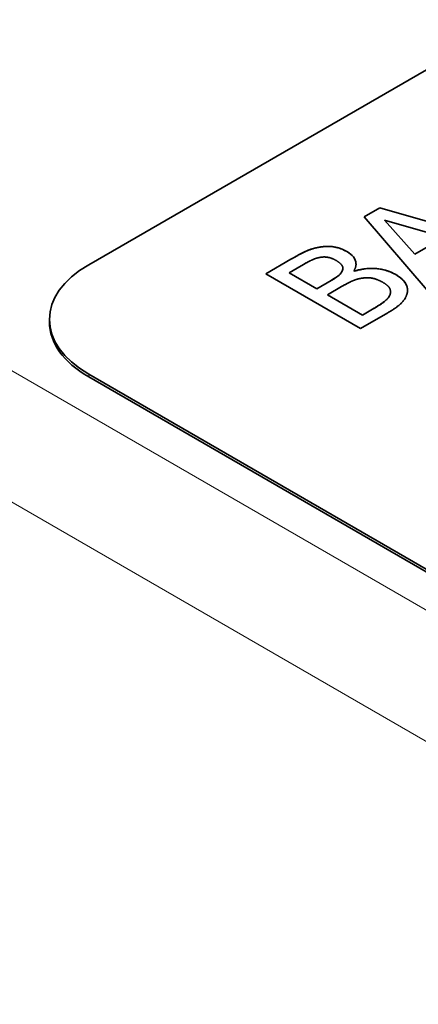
# Model space of a CAD drawing. Header units: millimetres. Extents: x 2 to 208, y 2 to 146.
# Tile 18 of 32: x 112.47 to 115.45, y 117.36 to 124.71. Entities that reach past the tile are written whole.
import ezdxf

# ---------------------------------------------------------------- set-up
doc = ezdxf.new("R2010")
doc.units = ezdxf.units.MM
doc.header["$LTSCALE"] = 0.5
doc.layers.add('Sichtbar (ISO)', color=7, linetype='Continuous', lineweight=35)
doc.layers.add('Sichtbar schmal (ISO)', color=7, linetype='Continuous', lineweight=18)

msp = doc.modelspace()

# ---------------------------------------------------------------- linework, layer by layer
at = {"layer": 'Sichtbar (ISO)'}
for p, q in [((112.9878, 122.8786), (120.4124, 127.1653)), ((115.0447, 123.2351), (115.1604, 123.302)), ((115.0447, 123.2351), (115.1604, 123.3019)), ((115.1604, 123.302), (116.1059, 123.0313)), ((115.1604, 123.3019), (115.1604, 123.302)), ((115.1604, 123.3019), (116.1059, 123.0313)), ((115.5134, 122.6892), (115.0447, 123.2351)), ((115.1965, 123.2116), (115.4206, 122.9566)), ((115.6389, 123.0826), (115.1965, 123.2116)), ((115.1965, 123.2116), (115.1965, 123.2116)), ((115.1965, 123.2116), (115.4206, 122.9565)), ((115.4206, 122.9566), (115.6389, 123.0826)), ((115.4206, 122.9565), (115.6389, 123.0826)), ((114.7112, 123.0095), (114.7112, 123.0095)), ((114.3095, 122.8107), (114.4969, 122.9188)), ((114.3095, 122.8106), (114.4969, 122.9188)), ((115.4206, 122.9565), (115.4206, 122.9566)), ((114.5736, 122.8705), (114.4837, 122.8186)), ((114.885, 122.8519), (114.885, 122.8519)), ((114.9673, 122.8318), (114.9707, 122.8299)), ((114.9673, 122.8318), (114.9673, 122.8318)), ((114.9673, 122.8318), (114.9707, 122.8298)), ((114.9707, 122.8298), (114.9707, 122.8299)), ((115.0166, 122.4024), (114.3095, 122.8107)), ((114.4837, 122.8186), (114.6905, 122.6992)), ((114.4837, 122.8186), (114.4837, 122.8186)), ((114.4837, 122.8186), (114.6905, 122.6991)), ((114.6905, 122.6992), (114.7971, 122.7607)), ((114.6905, 122.6991), (114.7971, 122.7607)), ((114.6905, 122.6991), (114.6905, 122.6992)), ((114.8756, 122.7154), (114.769, 122.6538)), ((114.769, 122.6538), (115.0303, 122.503)), ((114.769, 122.6538), (114.769, 122.6538)), ((114.769, 122.6538), (115.0303, 122.5029)), ((115.2372, 122.6568), (115.2372, 122.6568)), ((115.2402, 122.6768), (115.2402, 122.6769)), ((115.0303, 122.503), (115.1066, 122.547)), ((115.0303, 122.5029), (115.1066, 122.5469)), ((112.6949, 122.45), (112.6949, 122.4704)), ((115.2194, 122.5195), (115.0166, 122.4024)), ((115.0303, 122.5029), (115.0303, 122.503)), ((120.4124, 117.7755), (112.9878, 122.0622)), ((120.4124, 117.7551), (112.9878, 122.0417))]:
    msp.add_line(p, q, dxfattribs=at)
for centre, start_param, end_param in [((113.6949, 122.4704), 5.497787, 7.068583), ((113.6949, 122.45), 0, 0.785398)]:
    msp.add_ellipse(centre, major_axis=(-1, 0), ratio=0.57735, start_param=start_param, end_param=end_param, dxfattribs=at)
for points, degree in [([(114.4969, 122.9188), (114.5725, 122.9625), (114.6579, 123.0006), (114.7112, 123.0095)], 2), ([(114.7112, 123.0095), (114.7696, 123.0201), (114.8705, 123.0022), (114.9152, 122.9764)], 2), ([(114.9152, 122.9764), (114.965, 122.9476), (114.9914, 122.8715), (114.9673, 122.8318)], 2), ([(114.7203, 122.9341), (114.6848, 122.9281), (114.6235, 122.8993), (114.5736, 122.8705)], 2), ([(114.8304, 122.9122), (114.8051, 122.9268), (114.7501, 122.9387), (114.7203, 122.9341)], 2), ([(114.8819, 122.8368), (114.89, 122.8573), (114.8636, 122.893), (114.8304, 122.9122)], 2), ([(114.7971, 122.7607), (114.8412, 122.7862), (114.8739, 122.8156), (114.8819, 122.8368)], 2), ([(114.8819, 122.8368), (114.8839, 122.8418), (114.885, 122.8468), (114.885, 122.8519)], 3), ([(114.9707, 122.8299), (115.051, 122.8563), (115.2114, 122.8437), (115.279, 122.8047)], 2), ([(115.0177, 122.7763), (114.9839, 122.77), (114.9243, 122.7435), (114.8756, 122.7154)], 2), ([(115.1851, 122.7458), (115.1449, 122.769), (115.0705, 122.7855), (115.0177, 122.7763)], 2), ([(115.279, 122.8047), (115.3318, 122.7743), (115.3724, 122.7045), (115.3656, 122.6701)], 2), ([(115.2372, 122.6568), (115.2447, 122.683), (115.2223, 122.7243), (115.1851, 122.7458)], 2), ([(115.1066, 122.547), (115.1684, 122.5827), (115.228, 122.6304), (115.2372, 122.6568)], 2), ([(115.3656, 122.6701), (115.3564, 122.629), (115.2916, 122.5612), (115.2194, 122.5195)], 2), ([(115.2372, 122.6568), (115.2391, 122.6634), (115.2402, 122.6701), (115.2402, 122.6768)], 3)]:
    msp.add_open_spline(points, degree=degree, dxfattribs=at)
for points, knots in [([(114.4969, 122.9188), (114.5347, 122.9407), (114.5728, 122.9626), (114.6441, 122.9944), (114.6762, 123.0036), (114.7112, 123.0095)], [-0.05399815, -0.05399815, -0.05399815, -0.05399815, -0.0218779, -0.0218779, 0, 0, 0, 0]), ([(114.7112, 123.0095), (114.7328, 123.0134), (114.7551, 123.0156), (114.7934, 123.0149), (114.814, 123.0132), (114.8676, 123.0001), (114.893, 122.9892), (114.9152, 122.9764)], [-0.0583166, -0.0583166, -0.0583166, -0.0583166, -0.03494085, -0.03494085, -0.01881818, -0.01881818, 0, 0, 0, 0]), ([(114.9152, 122.9764), (114.9352, 122.9648), (114.9516, 122.9516), (114.9765, 122.9196), (114.9812, 122.9032), (114.9827, 122.8876), (114.9829, 122.885), (114.9829, 122.8824)], [-0.04598589, -0.04598589, -0.04598589, -0.04598589, -0.0342617, -0.0342617, -0.02082858, -0.02082858, -0.01810425, -0.01810425, -0.01810425, -0.01810425]), ([(114.7971, 122.7607), (114.8236, 122.776), (114.8456, 122.7901), (114.8653, 122.8078), (114.8752, 122.8189), (114.8819, 122.8368)], [-0.04839072, -0.04839072, -0.04839072, -0.04839072, -0.01901816, -0.01901816, 0, 0, 0, 0]), ([(114.9707, 122.8298), (114.9913, 122.8366), (115.0131, 122.8422), (115.0571, 122.8494), (115.0789, 122.8512), (115.1214, 122.8512), (115.1526, 122.8497), (115.223, 122.8325), (115.2529, 122.8198), (115.279, 122.8047)], [-0.09896855, -0.09896855, -0.09896855, -0.09896855, -0.07149009, -0.07149009, -0.0458435, -0.0458435, -0.02219878, -0.02219878, 0, 0, 0, 0]), ([(115.279, 122.8047), (115.2979, 122.7938), (115.3148, 122.7818), (115.3391, 122.7584), (115.3495, 122.7459), (115.3638, 122.7157), (115.3673, 122.7017), (115.3673, 122.6875)], [-0.06162582, -0.06162582, -0.06162582, -0.06162582, -0.03867992, -0.03867992, -0.02108808, -0.02108808, -0.00610509, -0.00610509, -0.00610509, -0.00610509]), ([(115.1066, 122.5469), (115.1423, 122.5676), (115.1787, 122.5886), (115.2211, 122.6266), (115.2318, 122.6411), (115.2372, 122.6568)], [-0.04698476, -0.04698476, -0.04698476, -0.04698476, -0.01661986, -0.01661986, 0, 0, 0, 0])]:
    msp.add_open_spline(points, degree=3, knots=knots, dxfattribs=at)
at = {"layer": 'Sichtbar schmal (ISO)'}
for p, q in [((109.0298, 124.0411), (123.8755, 115.47)), ((123.4512, 114.7351), (108.6055, 123.3063)), ((114.9152, 122.9764), (114.9152, 122.9764)), ((114.4969, 122.9188), (114.4969, 122.9188)), ((114.8819, 122.8368), (114.8819, 122.8368)), ((114.7971, 122.7607), (114.7971, 122.7607)), ((115.279, 122.8047), (115.279, 122.8047)), ((115.1066, 122.5469), (115.1066, 122.547)), ((112.9878, 122.0417), (112.9878, 122.0622))]:
    msp.add_line(p, q, dxfattribs=at)

doc.saveas('drawing.dxf')
